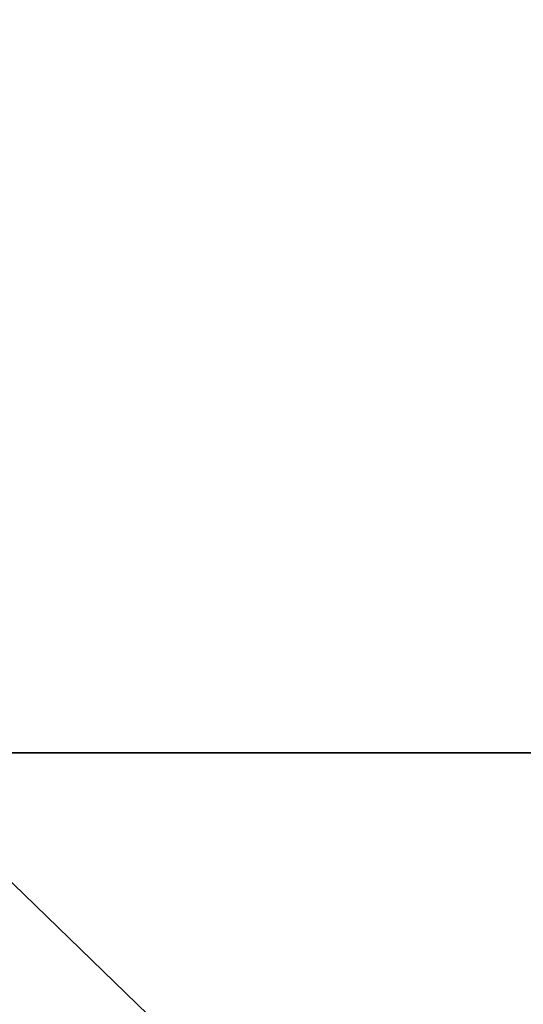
# Model space of a CAD drawing. Header units: millimetres. Extents: x -185 to 185, y -678 to 20.
# Tile 107 of 256: x 2.044 to 2.199, y -71.578 to -71.273. Entities that reach past the tile are written whole.
import ezdxf

# ---------------------------------------------------------------- set-up
doc = ezdxf.new("R2010")
doc.units = ezdxf.units.MM
doc.header["$LTSCALE"] = 65.185185
for name, color, linetype in [('235', 7, 'CONTINUOUS'), ('252', 7, 'CONTINUOUS'), ('382', 7, 'CONTINUOUS'), ('383', 7, 'CONTINUOUS'), ('606', 7, 'CONTINUOUS'), ('643', 7, 'CONTINUOUS')]:
    doc.layers.add(name, color=color, linetype=linetype)

msp = doc.modelspace()

# ---------------------------------------------------------------- linework, layer by layer
at = {"layer": '235', "linetype": 'Continuous'}
for points in [[(2.2, -25, -1.35), (1.87094, -25.60872, -2.45872), (2.63505, -74.85131, -1.35), (2.2, -25, -1.35)], [(1.87094, -25.60872, -2.45872), (1.80736, -28.12499, -2.58539), (2.63505, -74.85131, -1.35), (1.87094, -25.60872, -2.45872)], [(2.63505, -74.85131, -1.35), (1.80736, -28.12499, -2.58539), (2.02482, -74.85131, -2.96229), (2.63505, -74.85131, -1.35)]]:
    msp.add_3dface(points, dxfattribs=at)
at = {"layer": '252', "linetype": 'Continuous'}
for points in [[(2, -74.7, 19.85), (4.12132, -74.7, 18.97132), (2, 0, 19.85), (2, -74.7, 19.85)], [(2, 0, 19.85), (4.12132, -74.7, 18.97132), (4.05767, -6.35552, 19.03312), (2, 0, 19.85)]]:
    msp.add_3dface(points, dxfattribs=at)
at = {"layer": '382', "linetype": 'Continuous'}
for points in [[(2, -71.98124, -6.51432), (2, -71.5, -6.15), (2.3507, -71.84048, -6.54474), (2, -71.98124, -6.51432)], [(2.3507, -71.84048, -6.54474), (2, -71.5, -6.15), (2.34244, -71.5, -6.28567), (2.3507, -71.84048, -6.54474)]]:
    msp.add_3dface(points, dxfattribs=at)
at = {"layer": '383', "linetype": 'Continuous'}
for points in [[(2.34244, -71.5, -6.28567), (2, -71.5, -6.15), (2.35355, -41.71041, -6.29645), (2.34244, -71.5, -6.28567)], [(2.35355, -41.71041, -6.29645), (2, -71.5, -6.15), (2, -41.71041, -6.15), (2.35355, -41.71041, -6.29645)]]:
    msp.add_3dface(points, dxfattribs=at)
at = {"layer": '606', "linetype": 'Continuous'}
for points in [[(2.63505, -74.85131, 14.85), (2.63505, -74.85131, 15.05), (2.09344, -12.78906, 15.05), (2.63505, -74.85131, 14.85)], [(2.5, -59.3766, 14.85), (2.63505, -74.85131, 14.85), (2.09344, -12.78906, 15.05), (2.5, -59.3766, 14.85)]]:
    msp.add_3dface(points, dxfattribs=at)
at = {"layer": '643', "linetype": 'Continuous'}
for points in [[(2.09344, -12.78906, 15.05), (2.02482, -74.85131, 16.66229), (1.90988, -11.7927, 15.84281), (2.09344, -12.78906, 15.05)], [(2.63505, -74.85131, 15.05), (2.02482, -74.85131, 16.66229), (2.09344, -12.78906, 15.05), (2.63505, -74.85131, 15.05)]]:
    msp.add_3dface(points, dxfattribs=at)

doc.saveas('drawing.dxf')
